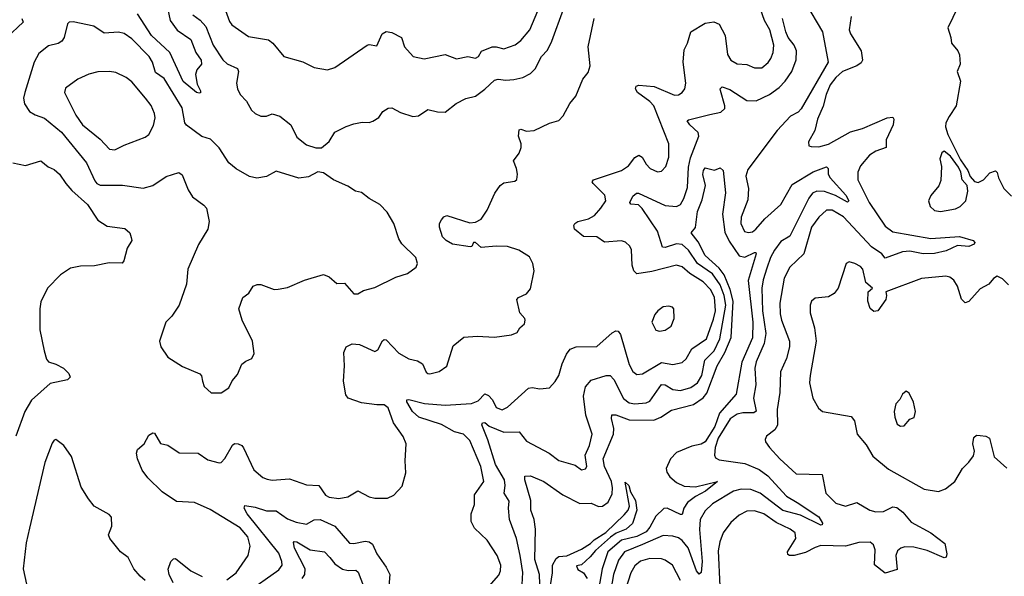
# Model space of a CAD drawing. Extents: x 1954683 to 2060285, y 904798 to 1016299.
# Tile 135 of 256: x 2037604 to 2042792, y 926166 to 929099. Entities that reach past the tile are written whole.
import ezdxf

# ---------------------------------------------------------------- set-up
doc = ezdxf.new("R2010")
doc.units = 0

msp = doc.modelspace()

# ---------------------------------------------------------------- linework, layer by layer
at = {"layer": '0CON10XD'}
for points in [[(2038646.2, 929265), (2038710, 929090), (2038721.5, 929071.5), (2038809.3, 929009.3), (2038915, 928991.9), (2038937.1, 928975), (2038995, 928904.3), (2039096.6, 928876.6), (2039155, 928847.5), (2039225, 928834.4)], [(2038376.7, 929185), (2038395.9, 929095), (2038433.1, 929043.1), (2038505, 928993.5), (2038531.8, 928925), (2038560.5, 928885), (2038561.4, 928865), (2038537.1, 928835), (2038530.3, 928809.7), (2038538.7, 928758.7), (2038556.1, 928723.9), (2038556.2, 928713.8), (2038548.8, 928711.2), (2038535, 928714.3), (2038465, 928773.6), (2038395.3, 928925), (2038298.4, 929015), (2038225, 929130.4)], [(2041745, 929185.5), (2041833.8, 929035), (2041864.4, 928875), (2041721.3, 928628.7), (2041705, 928611.7), (2041665, 928589.6), (2041595.2, 928515), (2041440.8, 928309.2), (2041430.9, 928275), (2041445, 928210), (2041440.3, 928150.3), (2041405, 928058.8), (2041403.9, 928025), (2041423.5, 927983.5), (2041445, 927977.1), (2041465, 927981.5), (2041483.6, 927995), (2041529.6, 928050.4), (2041615, 928124.7), (2041675, 928230.2), (2041785, 928297.2), (2041855, 928324.3), (2041863.1, 928315), (2041864, 928285), (2041874.1, 928265), (2041956.5, 928175), (2041972.9, 928145), (2041965, 928138.1), (2041903.2, 928173.2), (2041845, 928193.3), (2041805, 928195.7), (2041782.2, 928185), (2041762, 928158), (2041662.3, 927957.7), (2041615, 927929.8), (2041580.7, 927885), (2041559.5, 927845), (2041541, 927789), (2041521.5, 927728.5), (2041515.2, 927685), (2041518.7, 927565), (2041535.3, 927445), (2041526.5, 927393.5), (2041484, 927296), (2041477.7, 927262.3), (2041483.1, 927175), (2041471.3, 927105), (2041484.1, 927035.9), (2041472.5, 927027.5), (2041415, 927027.5), (2041385, 927020.9), (2041346.8, 926995), (2041285, 926893.8), (2041268.4, 926845), (2041264.3, 926804.3), (2041270, 926790), (2041289.7, 926779.7), (2041425, 926759.8), (2041499.6, 926729.6), (2041546.2, 926696.2), (2041645, 926589.3), (2041700.8, 926555), (2041815, 926479.3), (2041833.8, 926446.2), (2041833, 926437), (2041825, 926436), (2041717.7, 926487.7), (2041625, 926512.1), (2041505, 926604.4), (2041455.8, 926624.2), (2041405, 926626), (2041365.4, 926615.4), (2041255, 926547.5), (2041215, 926510.5), (2041188.9, 926465), (2041186.7, 926413.3), (2041200.8, 926245), (2041195, 926186.7), (2041185, 926177.5), (2041169.6, 926195), (2041125.9, 926315.9), (2041095.3, 926355), (2041075, 926368.4), (2041045, 926378.2), (2040995, 926380.6), (2040885.7, 926334.3), (2040791.2, 926295), (2040759.3, 926250.7), (2040732.1, 926175), (2040719.2, 926095)], [(2042546.9, 929165), (2042494.4, 929055), (2042510.8, 929005), (2042513.8, 928975), (2042548, 928935), (2042556.4, 928913.6), (2042558.8, 928865), (2042544.4, 928825), (2042561.5, 928775), (2042538.9, 928645), (2042501.1, 928588.9), (2042484.5, 928555), (2042481.5, 928535), (2042494.3, 928494.3), (2042560.6, 928360.6), (2042599.2, 928305), (2042612.7, 928272.7), (2042635, 928245.6), (2042655, 928241.5), (2042682.5, 928255), (2042715, 928292.5), (2042745, 928303.3), (2042754, 928294), (2042760.8, 928265), (2042788.8, 928208.8), (2042829.7, 928169.7)], [(2038516.5, 929125), (2038555, 929096.2), (2038585, 929062.7), (2038624, 928965), (2038675, 928886.7), (2038697, 928867), (2038752, 928842), (2038756.9, 928825), (2038747.1, 928765), (2038752, 928735), (2038766.2, 928705), (2038798.9, 928668.9), (2038825, 928622), (2038845, 928604), (2038875, 928590), (2038905, 928590), (2038935, 928603.3), (2038975, 928590), (2039032, 928545), (2039065, 928480), (2039115, 928440), (2039165, 928423.8), (2039195, 928423.8)], [(2039195, 928423.8), (2039235, 928456.2), (2039265, 928505.7), (2039323.4, 928536.6), (2039365, 928550.8), (2039408.3, 928558.3), (2039445, 928556.7), (2039465, 928563.3), (2039495.9, 928584.1), (2039516.7, 928615), (2039545, 928633.3), (2039565, 928633.8), (2039610.3, 928610.3), (2039675, 928589.2), (2039705, 928592), (2039755, 928625.8), (2039805, 928612.5), (2039845, 928612), (2039903.2, 928656.8), (2039955, 928682.9), (2040005, 928695.7), (2040055, 928731.9), (2040105, 928780), (2040125, 928784.7), (2040165, 928779.3), (2040207.2, 928782.8), (2040255, 928794.5), (2040295.3, 928814.7), (2040320.2, 928839.8), (2040353.1, 928905), (2040385, 928938.6), (2040408.5, 928985), (2040468.9, 929155)], [(2039225, 928834.4), (2039265, 928847.5), (2039435, 928964.2), (2039445, 928968), (2039485, 928961.2), (2039513.3, 929025), (2039534.3, 929035.7), (2039565, 929030.6), (2039615.3, 929005.3), (2039631.4, 928955), (2039678, 928905), (2039735, 928892.9), (2039845, 928916), (2039905, 928892), (2039965.7, 928904.3), (2040005, 928895.5), (2040021.5, 928905), (2040037.9, 928932.1), (2040093.3, 928955), (2040115, 928955.6), (2040155, 928944.4), (2040215, 928966.5), (2040245, 928989.5), (2040292.7, 929045), (2040333.8, 929145)], [(2040077.1, 926115), (2040128.1, 926171.9), (2040137.5, 926195), (2040139.6, 926225), (2040120.4, 926275), (2040067, 926357), (2039999.7, 926419.7), (2039982.5, 926455), (2039982.5, 926495), (2040000.8, 926545), (2040000.8, 926595), (2040048.9, 926665), (2040034.1, 926745), (2039975, 926882), (2039942.5, 926915), (2039895, 926928.2), (2039826.1, 926966.1), (2039707.1, 927005), (2039673.6, 927035), (2039644.3, 927085.7), (2039644.3, 927095.7), (2039655, 927097.5), (2039736.6, 927076.6), (2039845, 927067.1), (2039985, 927075.9), (2040019.2, 927090.8), (2040055, 927127.5), (2040075, 927118.9), (2040096, 927096), (2040115.3, 927055.3), (2040146.7, 927043.3), (2040175, 927056.7), (2040285, 927158.1), (2040305, 927161.1), (2040345, 927153.1), (2040395, 927160), (2040425, 927192), (2040444.5, 927225), (2040461.8, 927285), (2040485, 927336.2), (2040505, 927362.5), (2040535.5, 927374.5), (2040645, 927376.7), (2040725, 927449.2), (2040745, 927460), (2040757.4, 927457.4), (2040770.2, 927440.2), (2040815, 927282.9), (2040835.3, 927245.3), (2040855, 927230), (2040885, 927233.8), (2040985, 927292.5), (2041045, 927282), (2041095, 927292.7), (2041115, 927311.4), (2041146.2, 927363.8), (2041222.5, 927417.5), (2041258.9, 927521.1), (2041269.7, 927565), (2041267.5, 927615), (2041264.3, 927635), (2041245.2, 927675), (2041205, 927718), (2041135, 927761.8), (2041095, 927796.9), (2041065, 927804.6), (2040935, 927771.8), (2040855, 927760), (2040839.4, 927775), (2040830.5, 927805), (2040827, 927887), (2040818.8, 927905), (2040796.8, 927926.8), (2040775, 927933.1), (2040685, 927926), (2040645, 927954.7), (2040575, 927956.5), (2040527.5, 927995), (2040523.8, 928015), (2040528.8, 928025), (2040544.6, 928035.4), (2040600.4, 928049.6), (2040632.2, 928067.8), (2040666.9, 928105), (2040691.9, 928145), (2040686.9, 928175), (2040625.6, 928235), (2040620.8, 928245), (2040627.5, 928255), (2040775.2, 928304.8), (2040811.8, 928328.2), (2040845, 928372.5), (2040865.8, 928385.8), (2040884.3, 928374.3), (2040905, 928338), (2040926.2, 928315), (2040965, 928298), (2040985, 928300), (2041009.2, 928325), (2041024.4, 928375), (2041023.8, 928445), (2040945.4, 928645), (2040925, 928667.3), (2040860, 928715), (2040849.4, 928735), (2040851.8, 928748.2), (2040866.9, 928753.1), (2040946.6, 928746.6), (2041055, 928701.8), (2041075, 928703.5), (2041094.2, 928715), (2041108.6, 928735), (2041114.3, 928765), (2041100, 928875), (2041105, 928940), (2041122.9, 928975), (2041140, 929035), (2041215, 929081.2), (2041261.7, 929088.3), (2041289.2, 929075), (2041320.8, 929015), (2041333.1, 928915), (2041351.4, 928885), (2041385, 928865.5), (2041435, 928862.2), (2041475, 928845.6), (2041515, 928844.3), (2041547.1, 928872.9), (2041562.2, 928895), (2041573.8, 928926.2), (2041577.7, 928965), (2041556.2, 929045), (2041528.2, 929095), (2041507.5, 929155)], [(2041985.5, 929115), (2041975.4, 929045), (2041981.9, 929025), (2042037.5, 928935), (2042044.2, 928885), (2042038, 928872), (2042015.8, 928855), (2041939.4, 928825), (2041904.5, 928795), (2041875.3, 928754.7), (2041853.9, 928705), (2041837.4, 928642.6), (2041807.1, 928575), (2041794.3, 928515), (2041760, 928455), (2041762.5, 928435), (2041775, 928430), (2041815, 928428.6), (2041865, 928442.3), (2041981.7, 928508.3), (2042044.7, 928525.3), (2042175, 928581.2), (2042204.3, 928584.3), (2042209.4, 928575), (2042207.1, 928545), (2042169.2, 928465), (2042168.8, 928425), (2042115, 928405.5), (2042082.2, 928385), (2042035, 928329.2), (2042019.4, 928295), (2042020.6, 928255), (2042079.6, 928135), (2042165, 928010.5), (2042205, 927980.8), (2042405, 927946), (2042556.8, 927956.8), (2042627.5, 927935), (2042636.7, 927925), (2042633.6, 927916.4), (2042605.5, 927904.5), (2042545, 927909.3), (2042485, 927880.9), (2042425, 927867.7), (2042365, 927865.6), (2042295, 927878.5), (2042255.2, 927875.2), (2042165, 927842.5), (2042145.9, 927865), (2042091.9, 927901.9), (2041945, 928060.8), (2041885, 928095.3), (2041855, 928094.6), (2041815, 928057.5), (2041776.1, 928005), (2041736.4, 927865), (2041662.2, 927795), (2041632.9, 927737.1), (2041610, 927605), (2041611.6, 927548.4), (2041618.3, 927515), (2041660.3, 927405), (2041660.7, 927375), (2041645, 927313.8), (2041613, 927243), (2041610, 927135), (2041594.6, 927045.4), (2041597.2, 926962.8), (2041582.7, 926937.3), (2041538.8, 926905), (2041532.3, 926887.7), (2041534.2, 926875), (2041554.2, 926845), (2041608.6, 926785), (2041695, 926705.5), (2041832.1, 926702.1), (2041852.2, 926605), (2041905, 926551.9), (2041955, 926535.7), (2042015, 926554.5), (2042084, 926515), (2042115, 926505.6), (2042155, 926507.8), (2042205, 926531.5), (2042225, 926528.5), (2042256.9, 926505), (2042300.8, 926450.8), (2042404.7, 926394.7), (2042479.1, 926339.1), (2042489.2, 926285), (2042485, 926267.5), (2042475.9, 926264.1), (2042385, 926302.2), (2042315, 926320), (2042268, 926322), (2042246.2, 926313.8), (2042229.3, 926300.7), (2042220, 926275), (2042228.3, 926201.7), (2042165, 926182.5), (2042107.5, 926227.5), (2042111.5, 926305), (2042102.6, 926332.6), (2042085.5, 926345.5), (2042025, 926344.4), (2041954.6, 926325.4), (2041825, 926328), (2041795, 926318.5), (2041745, 926290.8), (2041685, 926275.6), (2041660, 926275), (2041650.9, 926280.9), (2041649.4, 926295), (2041692.9, 926365), (2041689.2, 926395), (2041664, 926415), (2041589.5, 926449.5), (2041525, 926494.6), (2041475, 926511.8), (2041435, 926510), (2041395, 926488.9), (2041350.8, 926449.2)], [(2037614.3, 929105), (2037622.5, 929085), (2037536.7, 929005)], [(2038665, 927132.5), (2038705, 927158.8), (2038724.3, 927195.7), (2038751.2, 927228.8), (2038775, 927283.3), (2038795, 927300), (2038826.4, 927313.6), (2038839.3, 927340.7), (2038830, 927405), (2038775.8, 927515), (2038758, 927575), (2038780, 927635), (2038811.2, 927658.8), (2038834, 927695), (2038855, 927704.4), (2038875, 927703.3), (2038945, 927678), (2038965, 927679.2), (2039015, 927688), (2039105, 927726), (2039205, 927756), (2039234.1, 927744.1), (2039275, 927708.8), (2039315, 927710), (2039365, 927653.8), (2039385, 927653.8), (2039415, 927671.4), (2039475, 927687.5), (2039585, 927742.5), (2039647.7, 927762.3), (2039693.3, 927795), (2039700, 927815), (2039690.6, 927845), (2039618.3, 927918.3), (2039602.5, 927945), (2039576, 928025), (2039540, 928085), (2039500.8, 928125), (2039445, 928155.8), (2039405, 928187.5), (2039372.5, 928195), (2039332.5, 928222.5), (2039257.5, 928255), (2039205, 928292.5), (2039175, 928297.1), (2039125, 928270), (2039075, 928264.4), (2038955, 928300.8), (2038905, 928272.7), (2038853, 928263), (2038815, 928271.9), (2038745, 928312.7), (2038705.3, 928345.3), (2038655, 928423.3), (2038609.6, 928469.6), (2038563.8, 928483.8), (2038482.7, 928542.7), (2038474.6, 928555), (2038459.6, 928635), (2038365, 928789.6), (2038320.3, 928820.3), (2038303.5, 928875), (2038286.2, 928905), (2038195, 928998.1), (2038155, 929026.7), (2038125, 929033.6), (2038048.3, 929028.3), (2037995, 929064.3), (2037885, 929088), (2037864, 929086), (2037855, 929077.5), (2037837.5, 929005), (2037825.8, 928985), (2037806.8, 928973.2), (2037755, 928960.5), (2037705, 928920.8), (2037680.4, 928875), (2037630.5, 928715), (2037624.4, 928685), (2037628.9, 928655), (2037655, 928614.3), (2037685, 928596.7), (2037735, 928580.5), (2037825, 928505.4), (2037955.4, 928345), (2037999.5, 928249.5), (2038010.5, 928235), (2038027.1, 928227.1), (2038145, 928226.9), (2038255, 928211.1), (2038305.4, 928224.6), (2038375, 928272), (2038443, 928293), (2038460.7, 928280.7), (2038492.4, 928202.4), (2038514, 928165), (2038575, 928121.2), (2038588, 928105), (2038602.5, 928035), (2038595.8, 927995), (2038545.8, 927914.2), (2038490, 927785), (2038482, 927705), (2038444, 927595), (2038405, 927536.7), (2038374, 927505), (2038340, 927405), (2038346.7, 927375), (2038385, 927320), (2038462.3, 927272.3), (2038552.2, 927232.2), (2038561.9, 927221.9), (2038567.5, 927195), (2038575.9, 927165.9), (2038612.7, 927132.7), (2038665, 927132.5)], [(2038695, 926147.1), (2038743.8, 926185), (2038807.9, 926275), (2038818.8, 926325), (2038805.5, 926374.5), (2038765, 926422.1), (2038608.3, 926518.3), (2038525, 926554.7), (2038430.1, 926560.1), (2038355, 926612.1), (2038279.2, 926685), (2038250, 926725), (2038224.4, 926784.4), (2038220, 926815), (2038223.8, 926835), (2038259.2, 926865), (2038285, 926910), (2038305, 926922), (2038315, 926921.2), (2038345, 926866.2), (2038385, 926858), (2038445, 926817.5), (2038545, 926815.7), (2038595, 926780), (2038655, 926763.3), (2038665, 926765.8), (2038685, 926787.5), (2038725, 926858), (2038735, 926866.2), (2038755, 926864.2), (2038775, 926855.8), (2038783.7, 926843.7), (2038838, 926728), (2038885, 926687.1), (2038907.4, 926677.4), (2038935, 926673.5), (2039025, 926679.5), (2039115, 926648), (2039180, 926645), (2039215, 926593.1), (2039235, 926583.6), (2039285, 926576.7), (2039333.3, 926585), (2039385, 926616), (2039444.7, 926584.7), (2039475, 926577.1), (2039541.7, 926578.3), (2039575, 926593.3), (2039618.7, 926641.3), (2039638.3, 926711.7), (2039634.4, 926775), (2039640.8, 926865), (2039625, 926903.3), (2039572.7, 926975), (2039545, 927054.2), (2039525, 927070), (2039485, 927068.8), (2039405, 927079.6), (2039335, 927104.5), (2039322.6, 927122.6), (2039309.5, 927195), (2039315.8, 927275), (2039312.5, 927345), (2039324, 927376), (2039355, 927391.8), (2039395, 927387.9), (2039475, 927351.4), (2039490.6, 927359.4), (2039515, 927406), (2039525, 927414), (2039535, 927412), (2039602.1, 927342.1), (2039655, 927311.9), (2039700.8, 927300.8), (2039726, 927286), (2039745, 927242.5), (2039754.1, 927234.1), (2039765, 927233.8), (2039813.9, 927246.1), (2039855, 927273.3), (2039888.8, 927381.2), (2039945, 927425.5), (2040015, 927430.8), (2040105, 927425.8), (2040195, 927438), (2040225, 927450), (2040240, 927475), (2040263.6, 927496.4), (2040266.7, 927515), (2040266.2, 927525), (2040238.8, 927555), (2040223.8, 927625), (2040232.5, 927635), (2040275, 927653.8), (2040295, 927680), (2040315.6, 927775), (2040308.6, 927815), (2040290, 927850), (2040233.3, 927885), (2040175, 927904.4), (2040115, 927905.4), (2040035, 927897.8), (2040005, 927924.2), (2039995, 927925.7), (2039985.6, 927904.4), (2039977.1, 927902.9), (2039885, 927915.8), (2039851.2, 927935), (2039832, 927955), (2039816.2, 928005), (2039816.7, 928025), (2039826.7, 928045), (2039839.5, 928060.5), (2039855, 928067.1), (2039975, 928028.2), (2040005, 928031.2), (2040035, 928048.1), (2040067.1, 928095), (2040107.5, 928185), (2040135, 928225.6), (2040155, 928240), (2040212.5, 928247.5), (2040224, 928256), (2040227.5, 928285), (2040222.5, 928315), (2040206, 928355), (2040235.6, 928395), (2040245.6, 928425), (2040245.6, 928445), (2040231.8, 928485), (2040235, 928518), (2040245, 928522.5), (2040275, 928512.2), (2040315, 928514.5), (2040395, 928553.3), (2040445, 928568), (2040467.6, 928592.4), (2040503.4, 928656.6), (2040534, 928695), (2040572, 928785), (2040599.1, 928820.9), (2040609.2, 928855), (2040599.4, 928955), (2040631.1, 929105)], [(2040252.4, 926122.4), (2040254.3, 926185.7), (2040240.7, 926275), (2040221.4, 926365), (2040184, 926465), (2040179.1, 926525), (2040182.7, 926562.7), (2040156.2, 926605), (2040161.9, 926645), (2040157.6, 926675), (2040110.4, 926755), (2040070.8, 926885), (2040039.3, 926965), (2040042.7, 926975), (2040055, 926976.3), (2040077, 926957), (2040155, 926926.1), (2040235, 926928.1), (2040275, 926878.5), (2040394.2, 926815), (2040445, 926776.5), (2040531.2, 926751.2), (2040565, 926728), (2040585, 926732.5), (2040592.5, 926745), (2040583.3, 926805), (2040606.4, 926855), (2040621.2, 926915), (2040586.5, 927015), (2040575.3, 927114.7), (2040584.7, 927165.3), (2040615, 927198.9), (2040695, 927223.6), (2040715, 927224.4), (2040733.7, 927203.7), (2040785, 927103.2), (2040815, 927080), (2040845, 927074.2), (2040905, 927080.6), (2040925, 927089.6), (2040985, 927175.9), (2041005, 927175.3), (2041045, 927150.8), (2041085, 927145.3), (2041139.7, 927160.3), (2041175, 927185.4), (2041198.1, 927225), (2041214.8, 927305), (2041263, 927355), (2041292.4, 927417.6), (2041324.1, 927595), (2041316.5, 927645), (2041295, 927701.4), (2041255, 927759.8), (2041176.2, 927815), (2041127.3, 927885), (2041095, 927914.3), (2041065, 927917.7), (2041005, 927898.4), (2040991.1, 927901.1), (2040964.8, 927985), (2040884.3, 928104.3), (2040864, 928124), (2040825, 928127.1), (2040818.1, 928135), (2040835, 928169.4), (2040854.6, 928185.4), (2040864.5, 928185.5), (2041005, 928119.5), (2041065, 928114.6), (2041085, 928125.5), (2041104, 928156), (2041122.7, 928215), (2041128.5, 928321.5), (2041138.5, 928371.5), (2041182.8, 928485), (2041178.5, 928505), (2041134.7, 928545), (2041121.5, 928565), (2041128.2, 928571.8), (2041240.8, 928599.2), (2041297.7, 928612.3), (2041318.6, 928631.4), (2041320, 928645), (2041296.2, 928725), (2041295.6, 928735), (2041304.6, 928745.4), (2041345, 928731.5), (2041435, 928673.3), (2041485, 928671.7), (2041555, 928705.2), (2041605, 928741.7), (2041638.1, 928775), (2041673.2, 928825), (2041695, 928887.5), (2041696.9, 928935), (2041684.6, 928964.6), (2041652.7, 929005), (2041640.4, 929035), (2041622.8, 929105)], [(2038105, 928412.2), (2038155, 928437.8), (2038265, 928479.4), (2038285, 928494.3), (2038308.6, 928541.4), (2038317.7, 928582.3), (2038314.5, 928605), (2038295.8, 928645.8), (2038266, 928686), (2038195, 928771.4), (2038164, 928794), (2038110.6, 928820.6), (2038076.4, 928826.4), (2038016.2, 928823.8), (2037967.6, 928812.4), (2037910, 928785), (2037845, 928738.8), (2037840, 928715), (2037900.4, 928595), (2037935, 928544.6), (2038028.5, 928468.5), (2038077, 928417), (2038105, 928412.2)], [(2042455, 928088.6), (2042485, 928093.1), (2042535, 928101.9), (2042560, 928115), (2042588.6, 928145), (2042600.4, 928195), (2042596, 928226), (2042570, 928255), (2042563.3, 928295), (2042550.9, 928320.9), (2042509.3, 928379.3), (2042475, 928406), (2042462.5, 928397.5), (2042452, 928365), (2042460.8, 928325), (2042458.3, 928251.7), (2042446.6, 928223.4), (2042405, 928173.3), (2042392, 928145), (2042402, 928115), (2042425, 928094), (2042455, 928088.6)], [(2037567.5, 928345), (2037635, 928330), (2037715, 928354.3), (2037753.8, 928323.8), (2037785, 928310), (2037814.2, 928285), (2037846.2, 928236.2), (2037879.4, 928199.4), (2037960.7, 928125), (2038015, 928042), (2038065, 928010.8), (2038157.9, 927997.9), (2038183.8, 927975), (2038191.2, 927951.2), (2038194, 927935), (2038170.8, 927895), (2038152.3, 927827.7), (2038144, 927816), (2038075, 927817.1), (2037998.4, 927801.6), (2037925, 927800.7), (2037870.9, 927789.1), (2037818.6, 927755), (2037750, 927685), (2037715, 927612.5), (2037709.2, 927575), (2037710, 927465), (2037732.7, 927355), (2037745, 927310), (2037755, 927296), (2037795, 927284.2), (2037835, 927262.5), (2037862.5, 927235), (2037870, 927215), (2037855, 927200.6), (2037765, 927182.5), (2037666, 927094), (2037631.5, 927035), (2037583.9, 926905)], [(2040344.8, 926125), (2040342.3, 926175), (2040318.1, 926255), (2040321.6, 926415), (2040314.7, 926465), (2040297.7, 926515), (2040296.7, 926565), (2040265.6, 926675), (2040265.9, 926694.1), (2040295, 926695.6), (2040365, 926666.2), (2040465, 926595.4), (2040555, 926550.4), (2040615, 926552.2), (2040654.6, 926534.6), (2040675, 926535.5), (2040705, 926556.5), (2040725, 926601.4), (2040728.3, 926631.7), (2040722.8, 926665), (2040684.6, 926745), (2040677.6, 926785), (2040732, 926915), (2040734, 926945), (2040721.8, 926998.2), (2040723.9, 927016.1), (2040745, 927017.6), (2040815, 926991.2), (2040945, 926989.4), (2040981.8, 927005), (2041037.8, 927042.2), (2041155, 927071), (2041205, 927106.2), (2041225, 927131.4), (2041279.4, 927275), (2041320.3, 927345), (2041353.3, 927425), (2041363.8, 927615), (2041347.9, 927677.9), (2041315.5, 927754.5), (2041289.8, 927789.8), (2041215, 927857.1), (2041178.5, 927928.5), (2041142, 927975), (2041165.4, 928004.6), (2041175, 928087.5), (2041199.7, 928150.3), (2041216.7, 928225), (2041202.9, 928282.9), (2041207.1, 928305), (2041215, 928318.8), (2041265, 928306.2), (2041295, 928318.8), (2041311.2, 928305), (2041322.6, 928187.4), (2041307.1, 928075), (2041319.6, 927979.6), (2041341.4, 927931.4), (2041395, 927854.1), (2041425, 927846.8), (2041475, 927872.5), (2041482.5, 927872.5), (2041484, 927865), (2041443, 927725), (2041467.1, 927505), (2041465, 927423.1), (2041409.9, 927295), (2041379.3, 927125), (2041292.1, 927025), (2041266.2, 926955), (2041215, 926875.2), (2041195, 926862.2), (2041145, 926851.9), (2041065, 926819.3), (2041033.8, 926785), (2041010.5, 926735), (2041013.1, 926715), (2041030.1, 926690.1), (2041065, 926660.8), (2041105, 926641.9), (2041165, 926636.8), (2041280, 926665), (2041218.2, 926615), (2041164, 926586), (2041123.5, 926555), (2041104, 926525), (2041095, 926492.5), (2041085, 926491.4), (2041015, 926526), (2040997.4, 926522.6), (2040955, 926483.5), (2040924.8, 926425), (2040905, 926401), (2040855, 926375.9), (2040775, 926356), (2040703.5, 926295), (2040673, 926205), (2040653.1, 926095)], [(2042815, 927702.5), (2042782.6, 927732.6), (2042755, 927747.1), (2042735, 927736), (2042710, 927705), (2042665, 927680.8), (2042605, 927614.2), (2042585, 927607.5), (2042566.5, 927626.5), (2042545.5, 927695), (2042526.7, 927726.7), (2042505, 927742.9), (2042483.2, 927746.8), (2042355.5, 927734.5), (2042167.5, 927665), (2042171.9, 927645), (2042167.5, 927625), (2042125, 927565.6), (2042105, 927560.5), (2042085, 927577.5), (2042072.3, 927615), (2042075.5, 927664.5), (2042097.5, 927685), (2042062.5, 927715), (2042047.1, 927785), (2042035, 927799.2), (2042005, 927814.3), (2041975, 927822.5), (2041958.8, 927815), (2041915.8, 927685), (2041895, 927656.2), (2041865, 927639.2), (2041795, 927630.8), (2041776, 927615), (2041768.6, 927595), (2041768.5, 927555), (2041791.5, 927475), (2041801.5, 927405), (2041768.5, 927225), (2041766.2, 927185), (2041783.1, 927105), (2041812.7, 927052.7), (2041834.6, 927034.6), (2041985, 927008.9), (2042002.3, 926985), (2042017.3, 926915), (2042065, 926858.1), (2042099.5, 926799.5), (2042181.2, 926731.2), (2042370, 926625), (2042445, 926612.5), (2042482.7, 926627.3), (2042531.2, 926665), (2042571.2, 926735), (2042605, 926766.7), (2042629.1, 926800.9), (2042635.7, 926825), (2042626.2, 926865), (2042631.7, 926898.3), (2042645, 926910), (2042665, 926908.8), (2042695, 926903.8), (2042713.8, 926893.8), (2042738, 926795), (2042805, 926736)], [(2040975, 927458), (2041005, 927462.5), (2041036.3, 927483.7), (2041052.9, 927525), (2041050, 927575), (2041043.8, 927583.8), (2041025, 927590), (2040995, 927585.7), (2040965.8, 927565), (2040950.6, 927545), (2040934.4, 927505), (2040955, 927463.8), (2040975, 927458)], [(2042245, 926957.5), (2042265, 926959.2), (2042295, 926993.8), (2042317.3, 927002.7), (2042324.4, 927035), (2042314.2, 927084.2), (2042291.2, 927131.2), (2042275, 927142.5), (2042255, 927126.7), (2042242.3, 927097.7), (2042221.2, 927075), (2042211.4, 927035), (2042214.4, 927004.4), (2042228.3, 926968.3), (2042245, 926957.5)], [(2038265, 926144.4), (2038237.8, 926167.8), (2038204.4, 926205), (2038175.3, 926265.3), (2038134.3, 926295), (2038078.8, 926365), (2038071.2, 926385), (2038089.3, 926430.7), (2038087, 926477), (2038075, 926492.5), (2037995.5, 926535.5), (2037965.6, 926575), (2037926.9, 926635), (2037876.8, 926796.8), (2037836.7, 926855), (2037795, 926886.7), (2037785, 926883.3), (2037775, 926867.5), (2037735.7, 926765.7), (2037655, 926420), (2037638, 926342), (2037621.9, 926205), (2037649.2, 926085)], [(2040389.7, 926050.3), (2040411, 926185), (2040412, 926225), (2040430.6, 926259.4), (2040445, 926270), (2040486.4, 926273.6), (2040565, 926310), (2040611.1, 926338.9), (2040631.5, 926358.5), (2040693.2, 926396.8), (2040789.2, 926490.8), (2040810, 926515), (2040817.5, 926535), (2040795, 926662.5), (2040813.8, 926645), (2040821.9, 926611.9), (2040849.2, 926565), (2040856.1, 926513.9), (2040832.5, 926445), (2040800, 926415), (2040746.7, 926393.3), (2040717.8, 926372.2), (2040638.2, 926301.8), (2040610.7, 926269.3)], [(2038795, 926077.1), (2038968.8, 926201.2), (2038986.5, 926225), (2038985.4, 926245), (2038969, 926289), (2038803.1, 926495), (2038786.7, 926525), (2038790.3, 926539.7), (2038845, 926530.4), (2038905, 926510.4), (2038955, 926511.8), (2039015, 926468.8), (2039061, 926451), (2039115, 926441.8), (2039155, 926463.6), (2039186.7, 926465), (2039265, 926430.9), (2039341.2, 926341.2), (2039365, 926338.8), (2039425, 926351.5), (2039445, 926347.7), (2039462.9, 926335), (2039486.1, 926285), (2039534.6, 926214.6), (2039554.4, 926175), (2039540.2, 926009.8)], [(2041350.8, 926449.2), (2041310.9, 926395), (2041292.9, 926347.1), (2041285, 926300), (2041292.8, 926115)], [(2039092, 926155), (2039106.8, 926175), (2039108.5, 926205), (2039051.8, 926315), (2039046, 926344), (2039050.6, 926349.4), (2039065, 926347.8), (2039135, 926305.3), (2039209.2, 926295), (2039237.3, 926265), (2039265, 926232.7), (2039305, 926204.6), (2039335, 926196.1), (2039375, 926198.5), (2039387.3, 926187.3), (2039415, 926114)], [(2040610.7, 926269.3), (2040565, 926227.5), (2040538.3, 926221.7), (2040545, 926202.5), (2040575, 926183.8), (2040594.4, 926155)], [(2041085, 926143.3), (2041043.6, 926225), (2041005, 926252.1), (2040985, 926258.9), (2040925, 926259.7), (2040875, 926246.7), (2040845, 926222.2), (2040823.4, 926185), (2040797.7, 926102.3)], [(2038412.1, 926132.1), (2038390.6, 926175), (2038385.4, 926204.6), (2038399.4, 926245), (2038415, 926258.6), (2038425, 926259.4), (2038505, 926194.6), (2038565, 926165.3)]]:
    msp.add_lwpolyline(points, dxfattribs=at)

doc.saveas('drawing.dxf')
